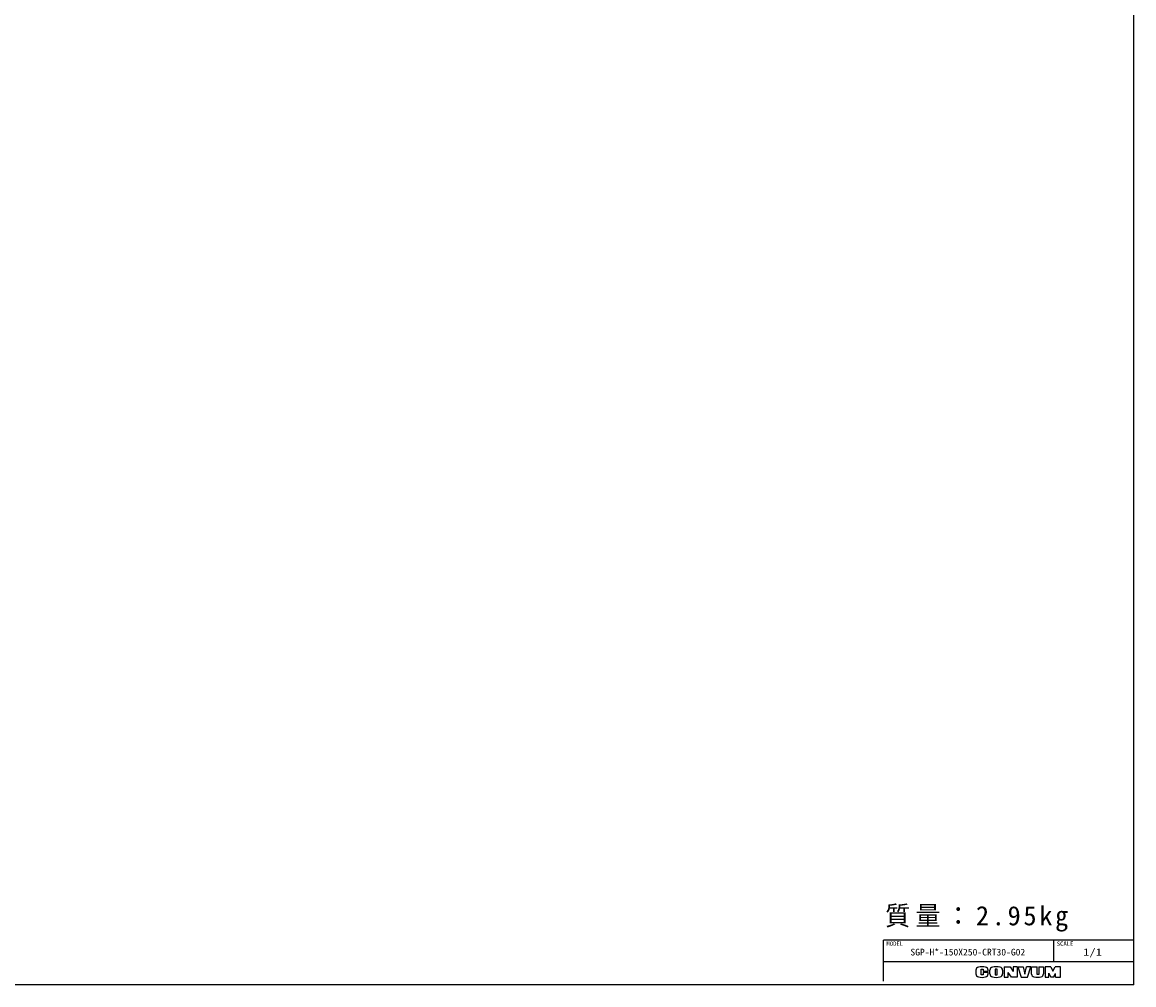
# Model space of a CAD drawing. Extents: x 0 to 1108, y 0 to 800.
# Tile 6 of 8: x 646 to 1108, y 0 to 400. Entities that reach past the tile are written whole.
import ezdxf

# ---------------------------------------------------------------- set-up
doc = ezdxf.new("R2010")
doc.units = 0
doc.layers.add('フレーム', color=151, linetype='CONTINUOUS')

msp = doc.modelspace()

# ---------------------------------------------------------------- linework, layer by layer
at = {"layer": 'フレーム', "color": 253, "linetype": 'CONTINUOUS'}
for p, q in [((1108, 0), (1108, 800)), ((1108, 18.5), (1004, 18.5)), ((1004, 1.5), (1004, 18.5))]:
    msp.add_line(p, q, dxfattribs=at)
at = {"layer": 'フレーム', "color": 255, "linetype": 'CONTINUOUS'}
for p, q in [((1074.749, 9.5), (1074.749, 18.5)), ((1108, 9.5), (1004, 9.5))]:
    msp.add_line(p, q, dxfattribs=at)
at = {"layer": 'フレーム', "color": 220, "linetype": 'CONTINUOUS'}
for p, q in [((1042.4, 6.085), (1042.4, 4.519)), ((1044.55, 4.092), (1044.55, 6.542)), ((1044.55, 6.542), (1045.4, 6.542)), ((1045.4, 6.542), (1045.4, 5.662)), ((1045.4, 5.662), (1047.5, 5.662)), ((1045.4, 5.092), (1045.4, 4.092)), ((1047.5, 5.092), (1045.4, 5.092)), ((1047.5, 5.662), (1047.5, 6.085)), ((1047.5, 4.519), (1047.5, 5.092)), ((1048.25, 4.533), (1048.25, 6.071)), ((1050.45, 6.542), (1050.45, 4.092)), ((1051.2, 6.542), (1050.45, 6.542)), ((1051.2, 4.092), (1051.2, 6.542)), ((1053.48, 6.071), (1053.48, 4.533)), ((1054.1, 7.392), (1056.6, 7.392)), ((1054.1, 7.392), (1054.1, 3.212)), ((1055.78, 3.212), (1055.78, 5.112)), ((1057.18, 3.212), (1055.78, 5.112)), ((1056.6, 7.392), (1057.9, 5.581)), ((1057.9, 7.392), (1057.9, 5.581)), ((1059.6, 7.392), (1057.9, 7.392)), ((1059.6, 7.392), (1059.6, 3.212)), ((1059.78, 7.392), (1062.03, 7.392)), ((1059.78, 7.392), (1061.15, 3.212)), ((1062.03, 7.392), (1062.7, 4.412)), ((1062.7, 4.412), (1063.5, 7.392)), ((1065.3, 7.392), (1063.5, 7.392)), ((1063.9, 3.212), (1065.3, 7.392)), ((1065.55, 7.392), (1067.8, 7.392)), ((1065.55, 4.463), (1065.55, 7.392)), ((1067.8, 4.212), (1067.8, 7.392)), ((1068.58, 7.392), (1068.58, 4.212)), ((1068.58, 7.392), (1070.45, 7.392)), ((1070.45, 7.392), (1070.45, 4.512)), ((1073.6, 7.392), (1071.13, 7.392)), ((1071.13, 7.392), (1071.13, 3.212)), ((1072.69, 3.212), (1072.69, 4.866)), ((1072.69, 4.866), (1073.6, 3.212)), ((1073.6, 7.392), (1074.42, 5.692)), ((1074.42, 5.692), (1075.36, 7.392)), ((1074.7, 3.212), (1075.45, 4.662)), ((1077.6, 7.392), (1075.36, 7.392)), ((1075.45, 3.212), (1075.45, 4.662)), ((1077.6, 3.212), (1077.6, 7.392)), ((1045.4, 4.092), (1044.55, 4.092)), ((1050.45, 4.092), (1051.2, 4.092)), ((1054.1, 3.212), (1055.78, 3.212)), ((1059.6, 3.212), (1057.18, 3.212)), ((1061.15, 3.212), (1063.9, 3.212)), ((1068.58, 4.212), (1067.8, 4.212)), ((1071.13, 3.212), (1072.72, 3.212)), ((1074.7, 3.212), (1073.6, 3.212)), ((1075.45, 3.212), (1077.6, 3.212))]:
    msp.add_line(p, q, dxfattribs=at)
at = {"layer": 'フレーム', "color": 241, "linetype": 'CONTINUOUS'}
msp.add_line((1108, 0), (0, 0), dxfattribs=at)
at = {"layer": 'フレーム', "color": 220, "linetype": 'CONTINUOUS'}
for centre, radius, start, end in [((1043.7, 6.085), 1.3, 101.63129, 180), ((1044.95, 0.012), 7.5, 78.36871, 101.63129), ((1046.2, 6.085), 1.3, 0, 78.36871), ((1049.55, 6.071), 1.3, 102.24526, 180), ((1050.865, 0.012), 7.5, 77.75474, 102.24526), ((1052.18, 6.071), 1.3, 0, 77.75474), ((1043.7, 4.519), 1.3, 180, 258.36871), ((1044.95, 10.592), 7.5, 258.36871, 281.63129), ((1046.2, 4.519), 1.3, 281.63129, 0), ((1049.55, 4.533), 1.3, 180, 257.75474), ((1050.865, 10.592), 7.5, 257.75474, 282.24526), ((1052.18, 4.533), 1.3, 282.24526, 0), ((1066.75, 4.463), 1.2, 180, 259.7657), ((1067.878, 10.712), 7.55, 259.7657, 282.47578), ((1069.25, 4.512), 1.2, 282.47578, 0)]:
    msp.add_arc(centre, radius, start, end, dxfattribs=at)

# ---------------------------------------------------------------- texts
at = {"layer": 'フレーム', "color": 22, "linetype": 'CONTINUOUS', "insert": (1004.695, 32.707), "char_height": 8, "attachment_point": 1, "line_spacing_factor": 0.72}
msp.add_mtext('\\T1.204469;\\W1.003724;\\A1;質量：2.95kg', dxfattribs=at)
at = {"layer": 'フレーム', "color": 140, "linetype": 'CONTINUOUS', "attachment_point": 2}
for s, insert, char_height, line_spacing_factor in [('\\W0.944444;\\A1;MODEL', (1008.713, 17.995), 1.8, 0.6), ('\\W1.043478;\\A1;SGP-H*-150X250-CRT30-G02', (1039.05, 14.97), 2.8, 0.72), ('\\W0.944444;\\A1;SCALE', (1079.462, 17.995), 1.8, 0.6), ('\\W1.285714;\\A1;1/1', (1090.875, 15.092), 3, 0.72)]:
    msp.add_mtext(s, dxfattribs=dict(at, insert=insert, char_height=char_height, line_spacing_factor=line_spacing_factor))

doc.saveas('drawing.dxf')
